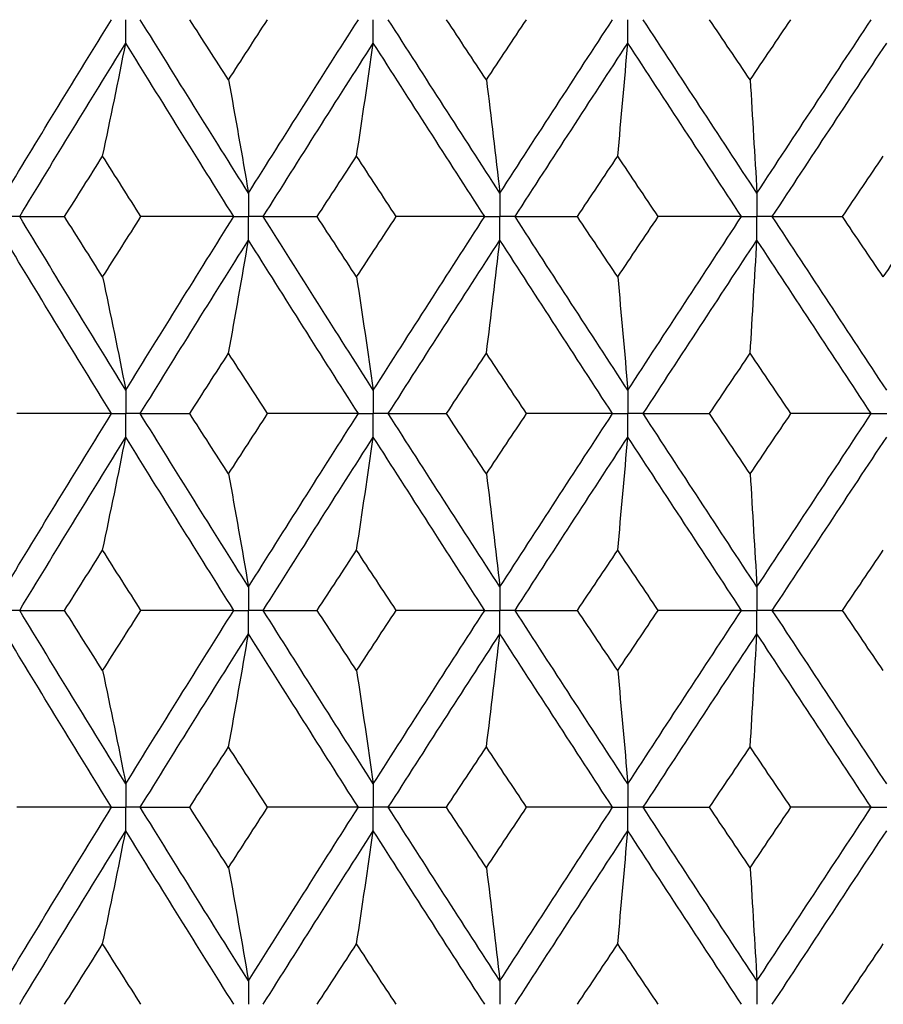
# Paper-space layout '_Back' of a CAD drawing. Header units: millimetres. Extents: x -25 to 25, y -1 to 320.
# Tile 16 of 48: x -7.72 to -1.03, y 32.4 to 40.03. Entities that reach past the tile are written whole.
import ezdxf

# ---------------------------------------------------------------- set-up
doc = ezdxf.new("R2010")
doc.units = ezdxf.units.MM

psp = doc.layouts.new('_Back')

# ---------------------------------------------------------------- linework, layer by layer
at = {"color": 7, "linetype": 'Continuous', "lineweight": 25}
for points in [[(-7.8298, 38.6818), (-7.5592, 39.1302), (-7.286, 39.5783), (-7.0105, 40.0253)], [(-5.9486, 38.6818), (-6.2303, 39.1302), (-6.5097, 39.5783), (-6.7866, 40.0253)], [(-6.1031, 39.5588), (-6.2034, 39.7143), (-6.3034, 39.8698), (-6.4032, 40.0252)], [(-6.1031, 39.5588), (-6.0028, 39.7143), (-5.9022, 39.8698), (-5.8014, 40.0252)], [(-5.9486, 38.6818), (-5.667, 39.1302), (-5.3833, 39.5783), (-5.098, 40.0253)], [(-4.0023, 38.6818), (-4.292, 39.1302), (-4.5802, 39.5783), (-4.8664, 40.0253)], [(-4.1063, 39.5588), (-4.2094, 39.7143), (-4.3124, 39.8698), (-4.4152, 40.0252)], [(-4.1063, 39.5588), (-4.0031, 39.7143), (-3.8997, 39.8698), (-3.7963, 40.0252)], [(-4.0023, 38.6818), (-3.7127, 39.1302), (-3.4217, 39.5783), (-3.1298, 40.0253)], [(-2.0122, 38.6818), (-2.3067, 39.1302), (-2.6004, 39.5783), (-2.8929, 40.0253)], [(-2.0644, 39.5588), (-2.1693, 39.7143), (-2.2741, 39.8698), (-2.3788, 40.0252)], [(-2.0644, 39.5588), (-1.9595, 39.7143), (-1.8546, 39.8698), (-1.7495, 40.0252)], [(-2.0122, 38.6818), (-1.7177, 39.1302), (-1.4225, 39.5783), (-1.1272, 40.0253)], [(-7.7201, 38.5004), (-7.4488, 38.9488), (-7.1749, 39.397), (-6.8986, 39.8441)], [(-7.0778, 38.9678), (-7.0169, 39.2581), (-6.9572, 39.5502), (-6.8986, 39.8441)], [(-6.0625, 38.5004), (-6.3436, 38.9488), (-6.6224, 39.397), (-6.8986, 39.8441)], [(-5.8345, 38.5004), (-5.5523, 38.9488), (-5.2681, 39.397), (-4.9823, 39.8441)], [(-5.1117, 38.9678), (-5.0677, 39.2581), (-5.0246, 39.5502), (-4.9823, 39.8441)], [(-4.1195, 38.5004), (-4.4088, 38.9488), (-4.6965, 39.397), (-4.9823, 39.8441)], [(-3.885, 38.5004), (-3.595, 38.9488), (-3.3036, 39.397), (-3.0114, 39.8441)], [(-3.0896, 38.9678), (-3.063, 39.2581), (-3.037, 39.5502), (-3.0114, 39.8441)], [(-2.1313, 38.5004), (-2.4257, 38.9488), (-2.7192, 39.397), (-3.0114, 39.8441)], [(-1.893, 38.5004), (-1.5983, 38.9488), (-1.3029, 39.397), (-1.0075, 39.8441)], [(-6.1031, 39.5588), (-6.0506, 39.2684), (-5.9991, 38.976), (-5.9486, 38.6818)], [(-4.1063, 39.5588), (-4.0709, 39.2684), (-4.0363, 38.976), (-4.0023, 38.6818)], [(-2.0644, 39.5588), (-2.0467, 39.2684), (-2.0293, 38.976), (-2.0122, 38.6818)], [(-7.3726, 38.5004), (-7.2747, 38.6562), (-7.1764, 38.812), (-7.0778, 38.9678)], [(-6.7811, 38.5004), (-6.8803, 38.6562), (-6.9792, 38.812), (-7.0778, 38.9678)], [(-5.4171, 38.5004), (-5.3155, 38.6562), (-5.2137, 38.812), (-5.1117, 38.9678)], [(-4.805, 38.5004), (-4.9074, 38.6562), (-5.0097, 38.812), (-5.1117, 38.9678)], [(-3.4021, 38.5004), (-3.2981, 38.6562), (-3.1939, 38.812), (-3.0896, 38.9678)], [(-2.7762, 38.5004), (-2.8808, 38.6562), (-2.9853, 38.812), (-3.0896, 38.9678)], [(-1.3499, 38.5004), (-1.2445, 38.6562), (-1.1391, 38.812), (-1.0336, 38.9678)], [(-6.8986, 37.1556), (-7.175, 37.6036), (-7.4489, 38.0521), (-7.7201, 38.5004)], [(-7.7201, 38.5004), (-7.6063, 38.5004), (-7.4904, 38.5004), (-7.3726, 38.5004)], [(-7.0778, 38.0327), (-7.1764, 38.1886), (-7.2747, 38.3445), (-7.3726, 38.5004)], [(-7.0778, 38.0327), (-6.9792, 38.1886), (-6.8803, 38.3445), (-6.7811, 38.5004)], [(-6.8986, 37.1556), (-6.6223, 37.6036), (-6.3435, 38.0521), (-6.0625, 38.5004)], [(-6.0625, 38.5004), (-6.3012, 38.5004), (-6.5408, 38.5004), (-6.7811, 38.5004)], [(-4.9823, 37.1556), (-5.2682, 37.6036), (-5.5524, 38.0521), (-5.8345, 38.5004)], [(-5.8345, 38.5004), (-5.6972, 38.5004), (-5.5581, 38.5004), (-5.4171, 38.5004)], [(-5.1117, 38.0327), (-5.2137, 38.1886), (-5.3155, 38.3445), (-5.4171, 38.5004)], [(-5.1117, 38.0327), (-5.0097, 38.1886), (-4.9074, 38.3445), (-4.805, 38.5004)], [(-4.9823, 37.1556), (-4.6964, 37.6036), (-4.4087, 38.0521), (-4.1195, 38.5004)], [(-4.1195, 38.5004), (-4.347, 38.5004), (-4.5755, 38.5004), (-4.805, 38.5004)], [(-3.0114, 37.1556), (-3.3037, 37.6036), (-3.5951, 38.0521), (-3.885, 38.5004)], [(-3.885, 38.5004), (-3.7258, 38.5004), (-3.5648, 38.5004), (-3.4021, 38.5004)], [(-3.0896, 38.0327), (-3.1939, 38.1886), (-3.2981, 38.3445), (-3.4021, 38.5004)], [(-3.0896, 38.0327), (-2.9853, 38.1886), (-2.8808, 38.3445), (-2.7762, 38.5004)], [(-3.0114, 37.1556), (-2.7191, 37.6036), (-2.4256, 38.0521), (-2.1313, 38.5004)], [(-2.1313, 38.5004), (-2.3451, 38.5004), (-2.5601, 38.5004), (-2.7762, 38.5004)], [(-1.0075, 37.1556), (-1.303, 37.6036), (-1.5984, 38.0521), (-1.893, 38.5004)], [(-1.893, 38.5004), (-1.7135, 38.5004), (-1.5325, 38.5004), (-1.3499, 38.5004)], [(-1.0336, 38.0327), (-1.1391, 38.1886), (-1.2445, 38.3445), (-1.3499, 38.5004)], [(-1.0336, 38.0327), (-0.9282, 38.1886), (-0.8226, 38.3445), (-0.7171, 38.5004)], [(-7.0104, 36.9742), (-7.286, 37.4222), (-7.5593, 37.8706), (-7.8298, 38.3189)], [(-6.7866, 36.9742), (-6.5097, 37.4222), (-6.2302, 37.8706), (-5.9486, 38.3189)], [(-6.1031, 37.4417), (-6.0506, 37.7323), (-5.9991, 38.0247), (-5.9486, 38.3189)], [(-5.098, 36.9742), (-5.3834, 37.4222), (-5.6671, 37.8706), (-5.9486, 38.3189)], [(-4.8664, 36.9742), (-4.5801, 37.4222), (-4.2919, 37.8706), (-4.0023, 38.3189)], [(-4.1063, 37.4417), (-4.0709, 37.7323), (-4.0363, 38.0247), (-4.0023, 38.3189)], [(-3.1297, 36.9742), (-3.4217, 37.4222), (-3.7128, 37.8706), (-4.0023, 38.3189)], [(-2.8929, 36.9742), (-2.6004, 37.4222), (-2.3066, 37.8706), (-2.0122, 38.3189)], [(-2.0644, 37.4417), (-2.0467, 37.7323), (-2.0293, 38.0247), (-2.0122, 38.3189)], [(-1.1272, 36.9742), (-1.4226, 37.4222), (-1.7178, 37.8706), (-2.0122, 38.3189)], [(-7.0778, 38.0327), (-7.0169, 37.7422), (-6.9572, 37.4498), (-6.8986, 37.1556)], [(-5.1117, 38.0327), (-5.0677, 37.7422), (-5.0246, 37.4498), (-4.9823, 37.1556)], [(-3.0896, 38.0327), (-3.063, 37.7422), (-3.0369, 37.4498), (-3.0114, 37.1556)], [(-6.4035, 36.9743), (-6.3036, 37.1301), (-6.2035, 37.2859), (-6.1031, 37.4417)], [(-5.8011, 36.9743), (-5.902, 37.1301), (-6.0027, 37.2859), (-6.1031, 37.4417)], [(-4.4155, 36.9743), (-4.3126, 37.1301), (-4.2095, 37.2859), (-4.1063, 37.4417)], [(-3.7959, 36.9743), (-3.8995, 37.1301), (-4.003, 37.2859), (-4.1063, 37.4417)], [(-2.3791, 36.9743), (-2.2743, 37.1301), (-2.1694, 37.2859), (-2.0644, 37.4417)], [(-1.7492, 36.9743), (-1.8543, 37.1301), (-1.9594, 37.2859), (-2.0644, 37.4417)], [(-7.8298, 35.6318), (-7.5593, 36.0792), (-7.2863, 36.526), (-7.0104, 36.9742)], [(-7.0104, 36.9742), (-7.2538, 36.9742), (-7.4979, 36.9743), (-7.7427, 36.9743)], [(-6.7866, 36.9742), (-6.6608, 36.9742), (-6.5331, 36.9743), (-6.4035, 36.9743)], [(-5.9486, 35.6318), (-6.2301, 36.0792), (-6.5094, 36.526), (-6.7866, 36.9742)], [(-6.1031, 36.5076), (-6.2035, 36.663), (-6.3036, 36.8186), (-6.4035, 36.9743)], [(-6.1031, 36.5076), (-6.0027, 36.663), (-5.902, 36.8186), (-5.8011, 36.9743)], [(-5.9486, 35.6318), (-5.6671, 36.0792), (-5.3836, 36.526), (-5.098, 36.9742)], [(-5.098, 36.9742), (-5.3315, 36.9742), (-5.5658, 36.9743), (-5.8011, 36.9743)], [(-4.8664, 36.9742), (-4.7179, 36.9742), (-4.5676, 36.9743), (-4.4155, 36.9743)], [(-4.0023, 35.6318), (-4.2919, 36.0792), (-4.5799, 36.526), (-4.8664, 36.9742)], [(-4.1063, 36.5076), (-4.2095, 36.663), (-4.3126, 36.8186), (-4.4155, 36.9743)], [(-4.1063, 36.5076), (-4.003, 36.663), (-3.8996, 36.8186), (-3.7959, 36.9743)], [(-4.0023, 35.6318), (-3.7128, 36.0792), (-3.422, 36.526), (-3.1297, 36.9742)], [(-3.1297, 36.9742), (-3.3507, 36.9742), (-3.5728, 36.9743), (-3.7959, 36.9743)], [(-2.8929, 36.9742), (-2.7233, 36.9742), (-2.552, 36.9743), (-2.3791, 36.9743)], [(-2.0122, 35.6318), (-2.3066, 36.0792), (-2.6001, 36.526), (-2.8929, 36.9742)], [(-2.0644, 36.5076), (-2.1694, 36.663), (-2.2743, 36.8186), (-2.3791, 36.9743)], [(-2.0644, 36.5076), (-1.9595, 36.663), (-1.8544, 36.8186), (-1.7492, 36.9743)], [(-2.0122, 35.6318), (-1.7178, 36.0792), (-1.4228, 36.526), (-1.1272, 36.9742)], [(-1.1272, 36.9742), (-1.3332, 36.9742), (-1.5406, 36.9743), (-1.7492, 36.9743)], [(-7.7201, 35.4506), (-7.4489, 35.898), (-7.1751, 36.3447), (-6.8986, 36.7929)], [(-7.0778, 35.9165), (-7.0169, 36.2067), (-6.9572, 36.4988), (-6.8986, 36.7929)], [(-6.0625, 35.4506), (-6.3435, 35.898), (-6.6222, 36.3447), (-6.8986, 36.7929)], [(-5.8345, 35.4506), (-5.5524, 35.898), (-5.2684, 36.3447), (-4.9823, 36.7929)], [(-5.1117, 35.9165), (-5.0677, 36.2067), (-5.0246, 36.4988), (-4.9823, 36.7929)], [(-4.1195, 35.4506), (-4.4087, 35.898), (-4.6962, 36.3447), (-4.9823, 36.7929)], [(-3.885, 35.4506), (-3.5951, 35.898), (-3.3039, 36.3447), (-3.0114, 36.7929)], [(-3.0896, 35.9165), (-3.063, 36.2067), (-3.0369, 36.4988), (-3.0114, 36.7929)], [(-2.1314, 35.4506), (-2.4256, 35.898), (-2.7189, 36.3447), (-3.0114, 36.7929)], [(-1.8929, 35.4506), (-1.5983, 35.898), (-1.3032, 36.3447), (-1.0075, 36.7929)], [(-6.1031, 36.5076), (-6.0506, 36.2175), (-5.9991, 35.9256), (-5.9486, 35.6318)], [(-4.1063, 36.5076), (-4.0709, 36.2175), (-4.0363, 35.9256), (-4.0023, 35.6318)], [(-2.0644, 36.5076), (-2.0467, 36.2175), (-2.0293, 35.9256), (-2.0122, 35.6318)], [(-7.3723, 35.4505), (-7.2744, 35.6058), (-7.1763, 35.761), (-7.0778, 35.9165)], [(-6.7814, 35.4505), (-6.8805, 35.6058), (-6.9793, 35.761), (-7.0778, 35.9165)], [(-5.4167, 35.4505), (-5.3153, 35.6058), (-5.2136, 35.761), (-5.1117, 35.9165)], [(-4.8053, 35.4505), (-4.9077, 35.6058), (-5.0098, 35.761), (-5.1117, 35.9165)], [(-3.4018, 35.4505), (-3.2978, 35.6058), (-3.1938, 35.761), (-3.0896, 35.9165)], [(-2.7766, 35.4505), (-2.8811, 35.6058), (-2.9854, 35.761), (-3.0896, 35.9165)], [(-1.3495, 35.4505), (-1.2443, 35.6058), (-1.139, 35.761), (-1.0336, 35.9165)], [(-7.7201, 35.4506), (-7.6061, 35.4506), (-7.4902, 35.4505), (-7.3723, 35.4505)], [(-6.8986, 34.1067), (-7.1751, 34.5551), (-7.449, 35.0033), (-7.7201, 35.4506)], [(-7.0778, 34.9837), (-7.1763, 35.1394), (-7.2745, 35.295), (-7.3723, 35.4505)], [(-7.0778, 34.9837), (-6.9793, 35.1394), (-6.8805, 35.295), (-6.7814, 35.4505)], [(-6.8986, 34.1067), (-6.6222, 34.5551), (-6.3434, 35.0033), (-6.0625, 35.4506)], [(-6.0625, 35.4506), (-6.3014, 35.4506), (-6.541, 35.4505), (-6.7814, 35.4505)], [(-5.8345, 35.4506), (-5.6971, 35.4506), (-5.5578, 35.4505), (-5.4167, 35.4505)], [(-4.9823, 34.1067), (-5.2683, 34.5551), (-5.5525, 35.0033), (-5.8345, 35.4506)], [(-5.1117, 34.9837), (-5.2136, 35.1394), (-5.3153, 35.295), (-5.4167, 35.4505)], [(-5.1117, 34.9837), (-5.0098, 35.1394), (-4.9076, 35.295), (-4.8053, 35.4505)], [(-4.9823, 34.1067), (-4.6963, 34.5551), (-4.4086, 35.0033), (-4.1195, 35.4506)], [(-4.1195, 35.4506), (-4.3471, 35.4506), (-4.5757, 35.4505), (-4.8053, 35.4505)], [(-3.885, 35.4506), (-3.7256, 35.4506), (-3.5645, 35.4505), (-3.4018, 35.4505)], [(-3.0114, 34.1067), (-3.3039, 34.5551), (-3.5952, 35.0033), (-3.885, 35.4506)], [(-3.0896, 34.9837), (-3.1938, 35.1394), (-3.2979, 35.295), (-3.4018, 35.4505)], [(-3.0896, 34.9837), (-2.9854, 35.1394), (-2.881, 35.295), (-2.7766, 35.4505)], [(-3.0114, 34.1067), (-2.7189, 34.5551), (-2.4254, 35.0033), (-2.1314, 35.4506)], [(-2.1314, 35.4506), (-2.3453, 35.4506), (-2.5604, 35.4505), (-2.7766, 35.4505)], [(-1.8929, 35.4506), (-1.7133, 35.4506), (-1.5322, 35.4505), (-1.3495, 35.4505)], [(-1.0075, 34.1067), (-1.3032, 34.5551), (-1.5985, 35.0033), (-1.8929, 35.4506)], [(-1.0336, 34.9837), (-1.139, 35.1394), (-1.2443, 35.295), (-1.3495, 35.4505)], [(-7.0104, 33.9252), (-7.2862, 34.3736), (-7.5594, 34.8219), (-7.8298, 35.2693)], [(-6.7866, 33.9252), (-6.5095, 34.3736), (-6.23, 34.8219), (-5.9486, 35.2693)], [(-6.1031, 34.3927), (-6.0506, 34.6831), (-5.9991, 34.9753), (-5.9486, 35.2693)], [(-5.098, 33.9252), (-5.3835, 34.3736), (-5.6672, 34.8219), (-5.9486, 35.2693)], [(-4.8665, 33.9252), (-4.58, 34.3736), (-4.2918, 34.8219), (-4.0023, 35.2693)], [(-4.1063, 34.3927), (-4.0709, 34.6831), (-4.0363, 34.9753), (-4.0023, 35.2693)], [(-3.1297, 33.9252), (-3.4219, 34.3736), (-3.7129, 34.8219), (-4.0023, 35.2693)], [(-2.893, 33.9252), (-2.6002, 34.3736), (-2.3065, 34.8219), (-2.0122, 35.2693)], [(-2.0644, 34.3927), (-2.0467, 34.6831), (-2.0293, 34.9753), (-2.0122, 35.2693)], [(-1.1271, 33.9252), (-1.4227, 34.3736), (-1.7179, 34.8219), (-2.0122, 35.2693)], [(-7.0778, 34.9837), (-7.0169, 34.6933), (-6.9572, 34.4009), (-6.8986, 34.1067)], [(-5.1117, 34.9837), (-5.0677, 34.6933), (-5.0246, 34.4009), (-4.9823, 34.1067)], [(-3.0896, 34.9837), (-3.063, 34.6933), (-3.0369, 34.4009), (-3.0114, 34.1067)], [(-6.4036, 33.9252), (-6.3037, 34.0811), (-6.2035, 34.2369), (-6.1031, 34.3927)], [(-5.801, 33.9252), (-5.9019, 34.0811), (-6.0026, 34.2369), (-6.1031, 34.3927)], [(-4.4157, 33.9252), (-4.3127, 34.0811), (-4.2096, 34.2369), (-4.1063, 34.3927)], [(-3.7958, 33.9252), (-3.8995, 34.0811), (-4.003, 34.2369), (-4.1063, 34.3927)], [(-2.3793, 33.9252), (-2.2744, 34.0811), (-2.1695, 34.2369), (-2.0644, 34.3927)], [(-1.7491, 33.9252), (-1.8543, 34.0811), (-1.9594, 34.2369), (-2.0644, 34.3927)], [(-7.8298, 32.5806), (-7.5594, 33.0284), (-7.2861, 33.4768), (-7.0104, 33.9252)], [(-7.0104, 33.9252), (-7.2538, 33.9252), (-7.4978, 33.9252), (-7.7426, 33.9252)], [(-5.9486, 32.5806), (-6.2301, 33.0284), (-6.5096, 33.4768), (-6.7866, 33.9252)], [(-6.7866, 33.9252), (-6.6609, 33.9252), (-6.5332, 33.9252), (-6.4036, 33.9252)], [(-6.1031, 33.4575), (-6.2035, 33.6134), (-6.3037, 33.7693), (-6.4036, 33.9252)], [(-6.1031, 33.4575), (-6.0026, 33.6134), (-5.9019, 33.7693), (-5.801, 33.9252)], [(-5.9486, 32.5806), (-5.6672, 33.0284), (-5.3835, 33.4768), (-5.098, 33.9252)], [(-5.098, 33.9252), (-5.3314, 33.9252), (-5.5657, 33.9252), (-5.801, 33.9252)], [(-4.0023, 32.5806), (-4.2918, 33.0284), (-4.58, 33.4768), (-4.8665, 33.9252)], [(-4.8665, 33.9252), (-4.718, 33.9252), (-4.5677, 33.9252), (-4.4157, 33.9252)], [(-4.1063, 33.4575), (-4.2096, 33.6134), (-4.3127, 33.7693), (-4.4157, 33.9252)], [(-4.1063, 33.4575), (-4.0029, 33.6134), (-3.8995, 33.7693), (-3.7958, 33.9252)], [(-4.0023, 32.5806), (-3.7129, 33.0284), (-3.4218, 33.4768), (-3.1297, 33.9252)], [(-3.1297, 33.9252), (-3.3506, 33.9252), (-3.5727, 33.9252), (-3.7958, 33.9252)], [(-2.0122, 32.5806), (-2.3065, 33.0284), (-2.6003, 33.4768), (-2.893, 33.9252)], [(-2.893, 33.9252), (-2.7234, 33.9252), (-2.5521, 33.9252), (-2.3793, 33.9252)], [(-2.0644, 33.4575), (-2.1695, 33.6134), (-2.2744, 33.7693), (-2.3793, 33.9252)], [(-2.0644, 33.4575), (-1.9594, 33.6134), (-1.8543, 33.7693), (-1.7491, 33.9252)], [(-2.0122, 32.5806), (-1.7179, 33.0284), (-1.4227, 33.4768), (-1.1271, 33.9252)], [(-1.1271, 33.9252), (-1.3331, 33.9252), (-1.5405, 33.9252), (-1.7491, 33.9252)], [(-7.7201, 32.3992), (-7.449, 32.847), (-7.175, 33.2954), (-6.8986, 33.7437)], [(-7.0778, 32.8665), (-7.0169, 33.1571), (-6.9572, 33.4495), (-6.8986, 33.7437)], [(-6.0625, 32.3992), (-6.3434, 32.847), (-6.6222, 33.2954), (-6.8986, 33.7437)], [(-5.8345, 32.3992), (-5.5525, 32.847), (-5.2683, 33.2954), (-4.9823, 33.7437)], [(-5.1117, 32.8665), (-5.0677, 33.1571), (-5.0246, 33.4495), (-4.9823, 33.7437)], [(-4.1195, 32.3992), (-4.4086, 32.847), (-4.6963, 33.2954), (-4.9823, 33.7437)], [(-3.885, 32.3992), (-3.5952, 32.847), (-3.3038, 33.2954), (-3.0114, 33.7437)], [(-3.0896, 32.8665), (-3.063, 33.1571), (-3.0369, 33.4495), (-3.0114, 33.7437)], [(-2.1314, 32.3992), (-2.4255, 32.847), (-2.719, 33.2954), (-3.0114, 33.7437)], [(-1.8929, 32.3992), (-1.5984, 32.847), (-1.3031, 33.2954), (-1.0075, 33.7437)], [(-6.1031, 33.4575), (-6.0506, 33.167), (-5.9991, 32.8747), (-5.9486, 32.5806)], [(-4.1063, 33.4575), (-4.0709, 33.167), (-4.0363, 32.8747), (-4.0023, 32.5806)], [(-2.0644, 33.4575), (-2.0467, 33.167), (-2.0293, 32.8747), (-2.0122, 32.5806)], [(-7.3725, 32.3993), (-7.2746, 32.555), (-7.1763, 32.7108), (-7.0778, 32.8665)], [(-6.7812, 32.3993), (-6.8804, 32.555), (-6.9792, 32.7108), (-7.0778, 32.8665)], [(-5.4169, 32.3993), (-5.3154, 32.555), (-5.2136, 32.7108), (-5.1117, 32.8665)], [(-4.8052, 32.3993), (-4.9075, 32.555), (-5.0097, 32.7108), (-5.1117, 32.8665)], [(-3.4019, 32.3993), (-3.298, 32.555), (-3.1938, 32.7108), (-3.0896, 32.8665)], [(-2.7764, 32.3993), (-2.8809, 32.555), (-2.9853, 32.7108), (-3.0896, 32.8665)], [(-1.3497, 32.3993), (-1.2444, 32.555), (-1.1391, 32.7108), (-1.0336, 32.8665)]]:
    psp.add_open_spline(points, degree=3, dxfattribs=at)
for points, knots in [([(-6.8986, 39.8441), (-6.8986, 39.893), (-6.8986, 39.9418), (-6.8986, 39.9907), (-6.8986, 40.0022), (-6.8986, 40.0138), (-6.8986, 40.0253)], [0, 0, 0, 0, 0.0001465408, 0.0001465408, 0.0001465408, 0.0001812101, 0.0001812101, 0.0001812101, 0.0001812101]), ([(-4.9823, 39.8441), (-4.9823, 39.893), (-4.9823, 39.9418), (-4.9823, 39.9907), (-4.9823, 40.0022), (-4.9823, 40.0138), (-4.9823, 40.0253)], [0, 0, 0, 0, 0.0001465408, 0.0001465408, 0.0001465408, 0.0001812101, 0.0001812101, 0.0001812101, 0.0001812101]), ([(-3.0114, 39.8441), (-3.0114, 39.893), (-3.0114, 39.9418), (-3.0114, 39.9907), (-3.0114, 40.0022), (-3.0114, 40.0138), (-3.0114, 40.0253)], [0, 0, 0, 0, 0.0001465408, 0.0001465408, 0.0001465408, 0.0001812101, 0.0001812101, 0.0001812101, 0.0001812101]), ([(-5.9486, 38.6818), (-5.9486, 38.6329), (-5.9486, 38.584), (-5.9486, 38.5351), (-5.9486, 38.5235), (-5.9486, 38.512), (-5.9486, 38.5004)], [0, 0, 0, 0, 0.0001467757, 0.0001467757, 0.0001467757, 0.0001814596, 0.0001814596, 0.0001814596, 0.0001814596]), ([(-4.0023, 38.6818), (-4.0023, 38.6329), (-4.0023, 38.584), (-4.0023, 38.5351), (-4.0023, 38.5235), (-4.0023, 38.512), (-4.0023, 38.5004)], [0, 0, 0, 0, 0.0001467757, 0.0001467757, 0.0001467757, 0.0001814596, 0.0001814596, 0.0001814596, 0.0001814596]), ([(-2.0122, 38.6818), (-2.0122, 38.6329), (-2.0122, 38.584), (-2.0122, 38.5351), (-2.0122, 38.5235), (-2.0122, 38.512), (-2.0122, 38.5004)], [0, 0, 0, 0, 0.0001467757, 0.0001467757, 0.0001467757, 0.0001814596, 0.0001814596, 0.0001814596, 0.0001814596]), ([(-7.7201, 38.5004), (-7.7461, 38.5004), (-7.772, 38.5004), (-7.798, 38.5004), (-7.8086, 38.5004), (-7.8191, 38.5004), (-7.8297, 38.5004)], [0, 0, 0, 0, 0.0000851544, 0.0000851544, 0.0000851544, 0.0001198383, 0.0001198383, 0.0001198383, 0.0001198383]), ([(-6.0625, 38.5004), (-6.0355, 38.5004), (-6.0085, 38.5004), (-5.9816, 38.5004), (-5.9706, 38.5004), (-5.9596, 38.5004), (-5.9486, 38.5004)], [0, 0, 0, 0, 0.0000851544, 0.0000851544, 0.0000851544, 0.0001198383, 0.0001198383, 0.0001198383, 0.0001198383]), ([(-5.9486, 38.3189), (-5.9486, 38.3679), (-5.9486, 38.4168), (-5.9486, 38.4657), (-5.9486, 38.4773), (-5.9486, 38.4888), (-5.9486, 38.5004)], [0, 0, 0, 0, 0.0001467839, 0.0001467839, 0.0001467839, 0.0001814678, 0.0001814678, 0.0001814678, 0.0001814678]), ([(-5.8345, 38.5004), (-5.8616, 38.5004), (-5.8886, 38.5004), (-5.9156, 38.5004), (-5.9266, 38.5004), (-5.9376, 38.5004), (-5.9486, 38.5004)], [0, 0, 0, 0, 0.0000851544, 0.0000851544, 0.0000851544, 0.0001198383, 0.0001198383, 0.0001198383, 0.0001198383]), ([(-4.1195, 38.5004), (-4.0917, 38.5004), (-4.064, 38.5004), (-4.0362, 38.5004), (-4.0249, 38.5004), (-4.0136, 38.5004), (-4.0023, 38.5004)], [0, 0, 0, 0, 0.0000851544, 0.0000851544, 0.0000851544, 0.0001198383, 0.0001198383, 0.0001198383, 0.0001198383]), ([(-4.0023, 38.3189), (-4.0023, 38.3679), (-4.0023, 38.4168), (-4.0023, 38.4657), (-4.0023, 38.4773), (-4.0023, 38.4888), (-4.0023, 38.5004)], [0, 0, 0, 0, 0.0001467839, 0.0001467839, 0.0001467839, 0.0001814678, 0.0001814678, 0.0001814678, 0.0001814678]), ([(-3.885, 38.5004), (-3.9128, 38.5004), (-3.9406, 38.5004), (-3.9684, 38.5004), (-3.9797, 38.5004), (-3.991, 38.5004), (-4.0023, 38.5004)], [0, 0, 0, 0, 0.0000851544, 0.0000851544, 0.0000851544, 0.0001198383, 0.0001198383, 0.0001198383, 0.0001198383]), ([(-2.1313, 38.5004), (-2.1031, 38.5004), (-2.0749, 38.5004), (-2.0467, 38.5004), (-2.0352, 38.5004), (-2.0237, 38.5004), (-2.0122, 38.5004)], [0, 0, 0, 0, 0.0000851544, 0.0000851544, 0.0000851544, 0.0001198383, 0.0001198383, 0.0001198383, 0.0001198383]), ([(-2.0122, 38.3189), (-2.0122, 38.3679), (-2.0122, 38.4168), (-2.0122, 38.4657), (-2.0122, 38.4773), (-2.0122, 38.4888), (-2.0122, 38.5004)], [0, 0, 0, 0, 0.0001467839, 0.0001467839, 0.0001467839, 0.0001814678, 0.0001814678, 0.0001814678, 0.0001814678]), ([(-1.893, 38.5004), (-1.9212, 38.5004), (-1.9494, 38.5004), (-1.9777, 38.5004), (-1.9892, 38.5004), (-2.0007, 38.5004), (-2.0122, 38.5004)], [0, 0, 0, 0, 0.0000851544, 0.0000851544, 0.0000851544, 0.0001198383, 0.0001198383, 0.0001198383, 0.0001198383]), ([(-6.8986, 37.1556), (-6.8986, 37.1067), (-6.8986, 37.0578), (-6.8986, 37.0089), (-6.8986, 36.9974), (-6.8986, 36.9858), (-6.8986, 36.9742)], [0, 0, 0, 0, 0.0001467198, 0.0001467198, 0.0001467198, 0.0001813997, 0.0001813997, 0.0001813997, 0.0001813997]), ([(-4.9823, 37.1556), (-4.9823, 37.1067), (-4.9823, 37.0578), (-4.9823, 37.0089), (-4.9823, 36.9974), (-4.9823, 36.9858), (-4.9823, 36.9742)], [0, 0, 0, 0, 0.0001467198, 0.0001467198, 0.0001467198, 0.0001813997, 0.0001813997, 0.0001813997, 0.0001813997]), ([(-3.0114, 37.1556), (-3.0114, 37.1067), (-3.0114, 37.0578), (-3.0114, 37.0089), (-3.0114, 36.9974), (-3.0114, 36.9858), (-3.0114, 36.9742)], [0, 0, 0, 0, 0.0001467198, 0.0001467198, 0.0001467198, 0.0001813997, 0.0001813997, 0.0001813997, 0.0001813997]), ([(-7.0104, 36.9742), (-6.9839, 36.9742), (-6.9575, 36.9742), (-6.931, 36.9742), (-6.9202, 36.9742), (-6.9094, 36.9742), (-6.8986, 36.9742)], [0, 0, 0, 0, 0.0000851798, 0.0000851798, 0.0000851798, 0.0001198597, 0.0001198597, 0.0001198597, 0.0001198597]), ([(-6.7866, 36.9742), (-6.8132, 36.9742), (-6.8397, 36.9742), (-6.8662, 36.9742), (-6.877, 36.9742), (-6.8878, 36.9742), (-6.8986, 36.9742)], [0, 0, 0, 0, 0.0000851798, 0.0000851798, 0.0000851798, 0.0001198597, 0.0001198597, 0.0001198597, 0.0001198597]), ([(-6.8986, 36.7929), (-6.8986, 36.8418), (-6.8986, 36.8907), (-6.8986, 36.9396), (-6.8986, 36.9511), (-6.8986, 36.9627), (-6.8986, 36.9742)], [0, 0, 0, 0, 0.0001466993, 0.0001466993, 0.0001466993, 0.0001813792, 0.0001813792, 0.0001813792, 0.0001813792]), ([(-5.098, 36.9742), (-5.0706, 36.9742), (-5.0432, 36.9742), (-5.0158, 36.9742), (-5.0046, 36.9742), (-4.9934, 36.9742), (-4.9823, 36.9742)], [0, 0, 0, 0, 0.0000851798, 0.0000851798, 0.0000851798, 0.0001198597, 0.0001198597, 0.0001198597, 0.0001198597]), ([(-4.8664, 36.9742), (-4.8939, 36.9742), (-4.9213, 36.9742), (-4.9488, 36.9742), (-4.9599, 36.9742), (-4.9711, 36.9742), (-4.9823, 36.9742)], [0, 0, 0, 0, 0.0000851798, 0.0000851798, 0.0000851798, 0.0001198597, 0.0001198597, 0.0001198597, 0.0001198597]), ([(-4.9823, 36.7929), (-4.9823, 36.8418), (-4.9823, 36.8907), (-4.9823, 36.9396), (-4.9823, 36.9511), (-4.9823, 36.9627), (-4.9823, 36.9742)], [0, 0, 0, 0, 0.0001466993, 0.0001466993, 0.0001466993, 0.0001813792, 0.0001813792, 0.0001813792, 0.0001813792]), ([(-3.1297, 36.9742), (-3.1017, 36.9742), (-3.0737, 36.9742), (-3.0456, 36.9742), (-3.0342, 36.9742), (-3.0228, 36.9742), (-3.0114, 36.9742)], [0, 0, 0, 0, 0.0000851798, 0.0000851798, 0.0000851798, 0.0001198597, 0.0001198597, 0.0001198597, 0.0001198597]), ([(-2.8929, 36.9742), (-2.921, 36.9742), (-2.9491, 36.9742), (-2.9771, 36.9742), (-2.9885, 36.9742), (-2.9999, 36.9742), (-3.0114, 36.9742)], [0, 0, 0, 0, 0.0000851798, 0.0000851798, 0.0000851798, 0.0001198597, 0.0001198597, 0.0001198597, 0.0001198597]), ([(-3.0114, 36.7929), (-3.0114, 36.8418), (-3.0114, 36.8907), (-3.0114, 36.9396), (-3.0114, 36.9511), (-3.0114, 36.9627), (-3.0114, 36.9742)], [0, 0, 0, 0, 0.0001466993, 0.0001466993, 0.0001466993, 0.0001813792, 0.0001813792, 0.0001813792, 0.0001813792]), ([(-1.1272, 36.9742), (-1.0988, 36.9742), (-1.0705, 36.9742), (-1.0421, 36.9742), (-1.0306, 36.9742), (-1.019, 36.9742), (-1.0075, 36.9742)], [0, 0, 0, 0, 0.0000851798, 0.0000851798, 0.0000851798, 0.0001198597, 0.0001198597, 0.0001198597, 0.0001198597]), ([(-5.9486, 35.6318), (-5.9486, 35.583), (-5.9486, 35.5341), (-5.9486, 35.4853), (-5.9486, 35.4737), (-5.9486, 35.4621), (-5.9486, 35.4506)], [0, 0, 0, 0, 0.0001465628, 0.0001465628, 0.0001465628, 0.0001812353, 0.0001812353, 0.0001812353, 0.0001812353]), ([(-4.0023, 35.6318), (-4.0023, 35.583), (-4.0023, 35.5341), (-4.0023, 35.4853), (-4.0023, 35.4737), (-4.0023, 35.4621), (-4.0023, 35.4506)], [0, 0, 0, 0, 0.0001465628, 0.0001465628, 0.0001465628, 0.0001812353, 0.0001812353, 0.0001812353, 0.0001812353]), ([(-2.0122, 35.6318), (-2.0122, 35.583), (-2.0122, 35.5341), (-2.0122, 35.4853), (-2.0122, 35.4737), (-2.0122, 35.4621), (-2.0122, 35.4506)], [0, 0, 0, 0, 0.0001465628, 0.0001465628, 0.0001465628, 0.0001812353, 0.0001812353, 0.0001812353, 0.0001812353]), ([(-7.7201, 35.4506), (-7.7461, 35.4506), (-7.772, 35.4506), (-7.798, 35.4506), (-7.8086, 35.4506), (-7.8191, 35.4506), (-7.8297, 35.4506)], [0, 0, 0, 0, 0.000085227, 0.000085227, 0.000085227, 0.0001198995, 0.0001198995, 0.0001198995, 0.0001198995]), ([(-6.0625, 35.4506), (-6.0356, 35.4506), (-6.0086, 35.4506), (-5.9815, 35.4506), (-5.9706, 35.4506), (-5.9596, 35.4506), (-5.9486, 35.4506)], [0, 0, 0, 0, 0.000085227, 0.000085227, 0.000085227, 0.0001198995, 0.0001198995, 0.0001198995, 0.0001198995]), ([(-5.8345, 35.4506), (-5.8615, 35.4506), (-5.8886, 35.4506), (-5.9156, 35.4506), (-5.9266, 35.4506), (-5.9376, 35.4506), (-5.9486, 35.4506)], [0, 0, 0, 0, 0.000085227, 0.000085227, 0.000085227, 0.0001198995, 0.0001198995, 0.0001198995, 0.0001198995]), ([(-5.9486, 35.2693), (-5.9486, 35.3182), (-5.9486, 35.367), (-5.9486, 35.4159), (-5.9486, 35.4275), (-5.9486, 35.439), (-5.9486, 35.4506)], [0, 0, 0, 0, 0.0001465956, 0.0001465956, 0.0001465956, 0.0001812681, 0.0001812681, 0.0001812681, 0.0001812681]), ([(-4.1195, 35.4506), (-4.0918, 35.4506), (-4.064, 35.4506), (-4.0362, 35.4506), (-4.0249, 35.4506), (-4.0136, 35.4506), (-4.0023, 35.4506)], [0, 0, 0, 0, 0.000085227, 0.000085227, 0.000085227, 0.0001198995, 0.0001198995, 0.0001198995, 0.0001198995]), ([(-3.885, 35.4506), (-3.9128, 35.4506), (-3.9406, 35.4506), (-3.9684, 35.4506), (-3.9797, 35.4506), (-3.991, 35.4506), (-4.0023, 35.4506)], [0, 0, 0, 0, 0.000085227, 0.000085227, 0.000085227, 0.0001198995, 0.0001198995, 0.0001198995, 0.0001198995]), ([(-4.0023, 35.2693), (-4.0023, 35.3182), (-4.0023, 35.367), (-4.0023, 35.4159), (-4.0023, 35.4275), (-4.0023, 35.439), (-4.0023, 35.4506)], [0, 0, 0, 0, 0.0001465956, 0.0001465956, 0.0001465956, 0.0001812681, 0.0001812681, 0.0001812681, 0.0001812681]), ([(-2.1314, 35.4506), (-2.1032, 35.4506), (-2.0749, 35.4506), (-2.0467, 35.4506), (-2.0352, 35.4506), (-2.0237, 35.4506), (-2.0122, 35.4506)], [0, 0, 0, 0, 0.000085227, 0.000085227, 0.000085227, 0.0001198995, 0.0001198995, 0.0001198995, 0.0001198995]), ([(-1.8929, 35.4506), (-1.9212, 35.4506), (-1.9494, 35.4506), (-1.9777, 35.4506), (-1.9892, 35.4506), (-2.0007, 35.4506), (-2.0122, 35.4506)], [0, 0, 0, 0, 0.000085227, 0.000085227, 0.000085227, 0.0001198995, 0.0001198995, 0.0001198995, 0.0001198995]), ([(-2.0122, 35.2693), (-2.0122, 35.3182), (-2.0122, 35.367), (-2.0122, 35.4159), (-2.0122, 35.4275), (-2.0122, 35.439), (-2.0122, 35.4506)], [0, 0, 0, 0, 0.0001465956, 0.0001465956, 0.0001465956, 0.0001812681, 0.0001812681, 0.0001812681, 0.0001812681]), ([(-6.8986, 34.1067), (-6.8986, 34.0577), (-6.8986, 34.0088), (-6.8986, 33.9599), (-6.8986, 33.9483), (-6.8986, 33.9368), (-6.8986, 33.9252)], [0, 0, 0, 0, 0.0001467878, 0.0001467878, 0.0001467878, 0.0001814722, 0.0001814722, 0.0001814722, 0.0001814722]), ([(-4.9823, 34.1067), (-4.9823, 34.0577), (-4.9823, 34.0088), (-4.9823, 33.9599), (-4.9823, 33.9483), (-4.9823, 33.9368), (-4.9823, 33.9252)], [0, 0, 0, 0, 0.0001467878, 0.0001467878, 0.0001467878, 0.0001814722, 0.0001814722, 0.0001814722, 0.0001814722]), ([(-3.0114, 34.1067), (-3.0114, 34.0577), (-3.0114, 34.0088), (-3.0114, 33.9599), (-3.0114, 33.9483), (-3.0114, 33.9368), (-3.0114, 33.9252)], [0, 0, 0, 0, 0.0001467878, 0.0001467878, 0.0001467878, 0.0001814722, 0.0001814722, 0.0001814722, 0.0001814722]), ([(-7.0104, 33.9252), (-6.9839, 33.9252), (-6.9574, 33.9252), (-6.931, 33.9252), (-6.9202, 33.9252), (-6.9094, 33.9252), (-6.8986, 33.9252)], [0, 0, 0, 0, 0.0000851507, 0.0000851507, 0.0000851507, 0.0001198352, 0.0001198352, 0.0001198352, 0.0001198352]), ([(-6.8986, 33.7437), (-6.8986, 33.7927), (-6.8986, 33.8416), (-6.8986, 33.8905), (-6.8986, 33.9021), (-6.8986, 33.9136), (-6.8986, 33.9252)], [0, 0, 0, 0, 0.0001467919, 0.0001467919, 0.0001467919, 0.0001814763, 0.0001814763, 0.0001814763, 0.0001814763]), ([(-6.7866, 33.9252), (-6.8132, 33.9252), (-6.8397, 33.9252), (-6.8662, 33.9252), (-6.877, 33.9252), (-6.8878, 33.9252), (-6.8986, 33.9252)], [0, 0, 0, 0, 0.0000851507, 0.0000851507, 0.0000851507, 0.0001198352, 0.0001198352, 0.0001198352, 0.0001198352]), ([(-5.098, 33.9252), (-5.0706, 33.9252), (-5.0432, 33.9252), (-5.0158, 33.9252), (-5.0046, 33.9252), (-4.9934, 33.9252), (-4.9823, 33.9252)], [0, 0, 0, 0, 0.0000851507, 0.0000851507, 0.0000851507, 0.0001198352, 0.0001198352, 0.0001198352, 0.0001198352]), ([(-4.9823, 33.7437), (-4.9823, 33.7927), (-4.9823, 33.8416), (-4.9823, 33.8905), (-4.9823, 33.9021), (-4.9823, 33.9136), (-4.9823, 33.9252)], [0, 0, 0, 0, 0.0001467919, 0.0001467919, 0.0001467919, 0.0001814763, 0.0001814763, 0.0001814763, 0.0001814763]), ([(-4.8665, 33.9252), (-4.8939, 33.9252), (-4.9213, 33.9252), (-4.9488, 33.9252), (-4.9599, 33.9252), (-4.9711, 33.9252), (-4.9823, 33.9252)], [0, 0, 0, 0, 0.0000851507, 0.0000851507, 0.0000851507, 0.0001198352, 0.0001198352, 0.0001198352, 0.0001198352]), ([(-3.1297, 33.9252), (-3.1017, 33.9252), (-3.0736, 33.9252), (-3.0456, 33.9252), (-3.0342, 33.9252), (-3.0228, 33.9252), (-3.0114, 33.9252)], [0, 0, 0, 0, 0.0000851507, 0.0000851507, 0.0000851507, 0.0001198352, 0.0001198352, 0.0001198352, 0.0001198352]), ([(-3.0114, 33.7437), (-3.0114, 33.7927), (-3.0114, 33.8416), (-3.0114, 33.8905), (-3.0114, 33.9021), (-3.0114, 33.9136), (-3.0114, 33.9252)], [0, 0, 0, 0, 0.0001467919, 0.0001467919, 0.0001467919, 0.0001814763, 0.0001814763, 0.0001814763, 0.0001814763]), ([(-2.893, 33.9252), (-2.921, 33.9252), (-2.9491, 33.9252), (-2.9771, 33.9252), (-2.9885, 33.9252), (-2.9999, 33.9252), (-3.0114, 33.9252)], [0, 0, 0, 0, 0.0000851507, 0.0000851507, 0.0000851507, 0.0001198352, 0.0001198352, 0.0001198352, 0.0001198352]), ([(-1.1271, 33.9252), (-1.0988, 33.9252), (-1.0704, 33.9252), (-1.0421, 33.9252), (-1.0306, 33.9252), (-1.019, 33.9252), (-1.0075, 33.9252)], [0, 0, 0, 0, 0.0000851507, 0.0000851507, 0.0000851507, 0.0001198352, 0.0001198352, 0.0001198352, 0.0001198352]), ([(-5.9486, 32.5806), (-5.9486, 32.5317), (-5.9486, 32.4828), (-5.9486, 32.4339), (-5.9486, 32.4223), (-5.9486, 32.4108), (-5.9486, 32.3992)], [0, 0, 0, 0, 0.0001466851, 0.0001466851, 0.0001466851, 0.0001813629, 0.0001813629, 0.0001813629, 0.0001813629]), ([(-4.0023, 32.5806), (-4.0023, 32.5317), (-4.0023, 32.4828), (-4.0023, 32.4339), (-4.0023, 32.4223), (-4.0023, 32.4108), (-4.0023, 32.3992)], [0, 0, 0, 0, 0.0001466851, 0.0001466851, 0.0001466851, 0.0001813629, 0.0001813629, 0.0001813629, 0.0001813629]), ([(-2.0122, 32.5806), (-2.0122, 32.5317), (-2.0122, 32.4828), (-2.0122, 32.4339), (-2.0122, 32.4223), (-2.0122, 32.4108), (-2.0122, 32.3992)], [0, 0, 0, 0, 0.0001466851, 0.0001466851, 0.0001466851, 0.0001813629, 0.0001813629, 0.0001813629, 0.0001813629])]:
    psp.add_open_spline(points, degree=3, knots=knots, dxfattribs=at)

doc.saveas('drawing.dxf')
